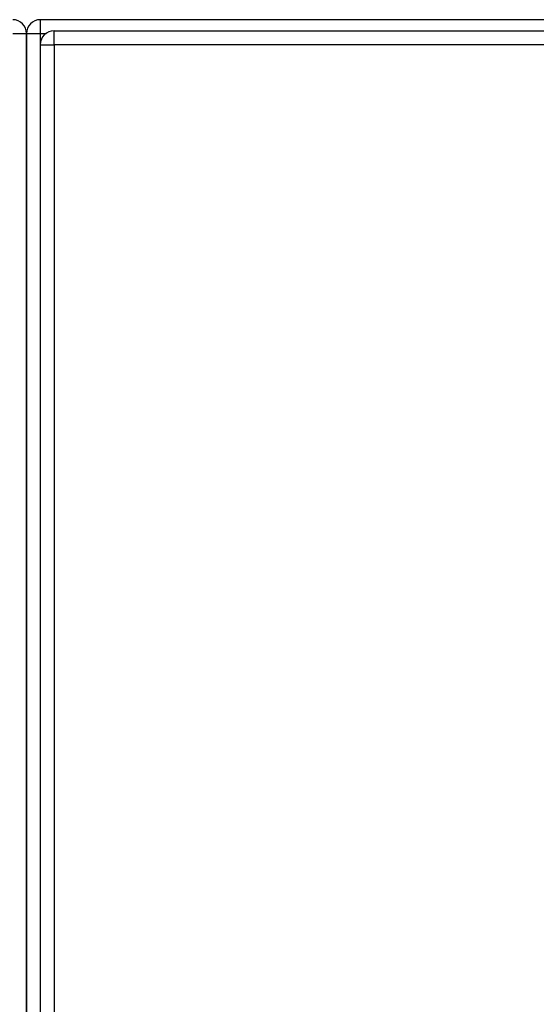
# Model space of a CAD drawing. Header units: inches. Extents: x 25 to 686, y 75 to 315.
# Tile 142 of 256: x 286 to 290, y 198 to 205. Entities that reach past the tile are written whole.
import ezdxf

# ---------------------------------------------------------------- set-up
doc = ezdxf.new("R2010")
doc.units = ezdxf.units.IN
doc.header["$MEASUREMENT"] = 0
doc.layers.add('Visible Edges(ANSI)', color=7, linetype='Continuous', lineweight=25)
doc.layers.add('Visible Tangent Edges(ANSI)', color=7, linetype='Continuous', lineweight=25)

msp = doc.modelspace()

# ---------------------------------------------------------------- linework, layer by layer
at = {"layer": 'Visible Edges(ANSI)'}
for p, q in [((352.114, 205.0543), (286.312, 205.0543)), ((286.213, 204.1803), (286.213, 204.9553)), ((286.213, 204.9553), (286.213, 204.1803)), ((286.4105, 204.974), (352.0155, 204.974)), ((286.3115, 204.875), (286.3115, 175.155)), ((286.213, 204.1803), (286.213, 175.9283)), ((286.213, 175.9283), (286.213, 204.1803))]:
    msp.add_line(p, q, dxfattribs=at)
for centre, start, end in [((286.114, 204.9553), 0, 90), ((286.312, 204.9553), 90, 180), ((286.4105, 204.875), 90, 180)]:
    msp.add_arc(centre, 0.099, start, end, dxfattribs=at)
at = {"layer": 'Visible Tangent Edges(ANSI)'}
for p, q in [((286.312, 204.9553), (286.312, 205.0543)), ((286.114, 204.9553), (286.213, 204.9553)), ((286.213, 204.9553), (286.312, 204.9553)), ((286.312, 204.9553), (286.3527, 204.9553)), ((286.312, 204.8849), (286.312, 204.9553)), ((286.4105, 204.875), (286.4105, 204.974)), ((286.3115, 204.875), (286.4105, 204.875)), ((352.0155, 204.875), (286.4105, 204.875)), ((286.4105, 204.875), (286.4105, 175.155))]:
    msp.add_line(p, q, dxfattribs=at)

doc.saveas('drawing.dxf')
